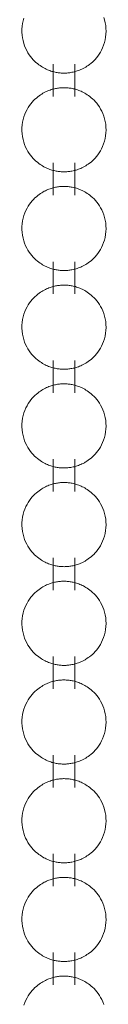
# Model space of a CAD drawing. Header units: millimetres. Extents: x 5694 to 11022, y -2894 to 7544.
# Tile 8 of 33: x 8187.53 to 8190.28, y -2698.35 to -2666.19. Entities that reach past the tile are written whole.
import ezdxf

# ---------------------------------------------------------------- set-up
doc = ezdxf.new("R2010")
doc.units = ezdxf.units.MM
doc.layers.add('E-LITE-EQPM', color=7, linetype='Continuous', lineweight=20)

# ---------------------------------------------------------------- blocks, each defined once
blk = doc.blocks.new('33711 - 33711 YAKARTA Old gold ceiling fan-527636-00 Isometrico PDF')
at = {"layer": 'E-LITE-EQPM', "color": 251, "lineweight": 9, "true_color": 0x636466}
for p, q in [((2357.586, -2667.648), (2357.586, -2668.703)), ((2358.291, -2668.703), (2358.291, -2667.648)), ((2357.586, -2670.872), (2357.586, -2671.927)), ((2358.291, -2671.927), (2358.291, -2670.872)), ((2357.586, -2674.096), (2357.586, -2675.15)), ((2358.291, -2675.15), (2358.291, -2674.096)), ((2357.586, -2677.319), (2357.586, -2678.374)), ((2358.291, -2678.374), (2358.291, -2677.319)), ((2357.586, -2680.543), (2357.586, -2681.598)), ((2358.291, -2681.598), (2358.291, -2680.543)), ((2357.586, -2683.767), (2357.586, -2684.822)), ((2358.291, -2684.822), (2358.291, -2683.767)), ((2357.586, -2686.991), (2357.586, -2688.046)), ((2358.291, -2688.046), (2358.291, -2686.991)), ((2357.586, -2690.215), (2357.586, -2691.27)), ((2358.291, -2691.27), (2358.291, -2690.215)), ((2357.586, -2693.439), (2357.586, -2694.493)), ((2358.291, -2694.493), (2358.291, -2693.439)), ((2357.586, -2696.662), (2357.586, -2697.717)), ((2358.291, -2697.717), (2358.291, -2696.662))]:
    blk.add_line(p, q, dxfattribs=at)
for points in [[(2356.632, -2666.139, 0), (2356.607, -2666.226, 0), (2356.587, -2666.316, 0), (2356.573, -2666.408, 0), (2356.566, -2666.503, 0), (2356.565, -2666.598, 0), (2356.571, -2666.693, 0), (2356.583, -2666.786, 0), (2356.601, -2666.877, 0), (2356.625, -2666.965, 0), (2356.653, -2667.049, 0), (2356.686, -2667.128, 0), (2356.722, -2667.203, 0), (2356.762, -2667.272, 0), (2356.803, -2667.337, 0), (2356.846, -2667.396, 0), (2356.89, -2667.451, 0), (2356.935, -2667.501, 0), (2356.979, -2667.547, 0), (2357.024, -2667.589, 0), (2357.069, -2667.627, 0), (2357.113, -2667.662, 0), (2357.156, -2667.693, 0), (2357.199, -2667.721, 0), (2357.241, -2667.747, 0), (2357.282, -2667.77, 0), (2357.322, -2667.791, 0), (2357.361, -2667.81, 0), (2357.4, -2667.827, 0), (2357.438, -2667.843, 0), (2357.475, -2667.857, 0), (2357.511, -2667.869, 0), (2357.547, -2667.88, 0), (2357.582, -2667.89, 0), (2357.616, -2667.899, 0), (2357.65, -2667.907, 0), (2357.684, -2667.914, 0), (2357.717, -2667.92, 0), (2357.75, -2667.924, 0), (2357.782, -2667.929, 0), (2357.814, -2667.932, 0), (2357.846, -2667.934, 0), (2357.878, -2667.936, 0), (2357.91, -2667.937, 0), (2357.942, -2667.938, 0), (2357.974, -2667.937, 0), (2358.005, -2667.936, 0), (2358.037, -2667.934, 0), (2358.069, -2667.931, 0), (2358.102, -2667.928, 0), (2358.134, -2667.924, 0), (2358.167, -2667.918, 0), (2358.2, -2667.912, 0), (2358.234, -2667.906, 0), (2358.268, -2667.898, 0), (2358.303, -2667.889, 0), (2358.338, -2667.878, 0), (2358.374, -2667.867, 0), (2358.41, -2667.854, 0), (2358.447, -2667.84, 0), (2358.485, -2667.824, 0), (2358.524, -2667.807, 0), (2358.563, -2667.787, 0), (2358.604, -2667.766, 0), (2358.626, -2667.753, 0)], [(2359.238, -2666.116, 0), (2359.265, -2666.202, 0), (2359.286, -2666.291, 0), (2359.301, -2666.383, 0), (2359.31, -2666.477, 0), (2359.313, -2666.572, 0), (2359.309, -2666.667, 0), (2359.299, -2666.761, 0), (2359.282, -2666.853, 0), (2359.26, -2666.942, 0), (2359.233, -2667.026, 0), (2359.201, -2667.107, 0), (2359.165, -2667.183, 0), (2359.127, -2667.254, 0), (2359.086, -2667.32, 0), (2359.043, -2667.381, 0), (2359, -2667.437, 0), (2358.955, -2667.488, 0), (2358.91, -2667.535, 0), (2358.865, -2667.578, 0), (2358.821, -2667.617, 0), (2358.777, -2667.653, 0), (2358.733, -2667.685, 0), (2358.69, -2667.714, 0), (2358.648, -2667.74, 0), (2358.626, -2667.753, 0)], [(2357.252, -2668.597, 0), (2357.21, -2668.622, 0), (2357.168, -2668.65, 0), (2357.124, -2668.68, 0), (2357.081, -2668.714, 0), (2357.036, -2668.751, 0), (2356.992, -2668.792, 0), (2356.947, -2668.836, 0), (2356.902, -2668.885, 0), (2356.858, -2668.939, 0), (2356.814, -2668.997, 0), (2356.773, -2669.06, 0), (2356.733, -2669.129, 0), (2356.696, -2669.202, 0), (2356.662, -2669.28, 0), (2356.632, -2669.363, 0), (2356.607, -2669.449, 0), (2356.587, -2669.54, 0), (2356.573, -2669.632, 0), (2356.566, -2669.727, 0), (2356.565, -2669.822, 0), (2356.571, -2669.917, 0), (2356.583, -2670.01, 0), (2356.601, -2670.101, 0), (2356.625, -2670.189, 0), (2356.653, -2670.273, 0), (2356.686, -2670.352, 0), (2356.722, -2670.427, 0), (2356.762, -2670.496, 0), (2356.803, -2670.561, 0), (2356.846, -2670.62, 0), (2356.89, -2670.675, 0), (2356.935, -2670.725, 0), (2356.979, -2670.771, 0), (2357.024, -2670.813, 0), (2357.069, -2670.851, 0), (2357.113, -2670.885, 0), (2357.156, -2670.917, 0), (2357.199, -2670.945, 0), (2357.241, -2670.971, 0), (2357.282, -2670.994, 0), (2357.322, -2671.015, 0), (2357.361, -2671.034, 0), (2357.4, -2671.051, 0), (2357.438, -2671.067, 0), (2357.475, -2671.081, 0), (2357.511, -2671.093, 0), (2357.547, -2671.104, 0), (2357.582, -2671.114, 0), (2357.616, -2671.123, 0), (2357.65, -2671.131, 0), (2357.684, -2671.138, 0), (2357.717, -2671.143, 0), (2357.75, -2671.148, 0), (2357.782, -2671.152, 0), (2357.814, -2671.156, 0), (2357.846, -2671.158, 0), (2357.878, -2671.16, 0), (2357.91, -2671.161, 0), (2357.942, -2671.161, 0), (2357.974, -2671.161, 0), (2358.005, -2671.16, 0), (2358.037, -2671.158, 0), (2358.069, -2671.155, 0), (2358.102, -2671.152, 0), (2358.134, -2671.147, 0), (2358.167, -2671.142, 0), (2358.2, -2671.136, 0), (2358.234, -2671.129, 0), (2358.268, -2671.121, 0), (2358.303, -2671.112, 0), (2358.338, -2671.102, 0), (2358.374, -2671.091, 0), (2358.41, -2671.078, 0), (2358.447, -2671.064, 0), (2358.485, -2671.048, 0), (2358.524, -2671.031, 0), (2358.563, -2671.011, 0), (2358.604, -2670.99, 0), (2358.626, -2670.977, 0)], [(2357.252, -2668.597, 0), (2357.293, -2668.574, 0), (2357.333, -2668.554, 0), (2357.372, -2668.536, 0), (2357.41, -2668.519, 0), (2357.448, -2668.504, 0), (2357.484, -2668.49, 0), (2357.521, -2668.478, 0), (2357.556, -2668.467, 0), (2357.591, -2668.458, 0), (2357.625, -2668.449, 0), (2357.659, -2668.442, 0), (2357.693, -2668.435, 0), (2357.726, -2668.43, 0), (2357.758, -2668.425, 0), (2357.791, -2668.421, 0), (2357.823, -2668.418, 0), (2357.855, -2668.416, 0), (2357.887, -2668.414, 0), (2357.919, -2668.413, 0), (2357.95, -2668.413, 0), (2357.982, -2668.414, 0), (2358.014, -2668.415, 0), (2358.046, -2668.417, 0), (2358.078, -2668.42, 0), (2358.11, -2668.424, 0), (2358.143, -2668.428, 0), (2358.176, -2668.434, 0), (2358.209, -2668.44, 0), (2358.243, -2668.447, 0), (2358.277, -2668.455, 0), (2358.312, -2668.465, 0), (2358.347, -2668.475, 0), (2358.383, -2668.487, 0), (2358.42, -2668.5, 0), (2358.457, -2668.515, 0), (2358.496, -2668.531, 0), (2358.534, -2668.549, 0), (2358.574, -2668.569, 0), (2358.615, -2668.591, 0), (2358.656, -2668.615, 0), (2358.698, -2668.642, 0), (2358.741, -2668.672, 0), (2358.785, -2668.705, 0), (2358.829, -2668.741, 0), (2358.874, -2668.78, 0), (2358.919, -2668.824, 0), (2358.964, -2668.872, 0), (2359.008, -2668.924, 0), (2359.052, -2668.981, 0), (2359.094, -2669.043, 0), (2359.134, -2669.11, 0), (2359.172, -2669.182, 0), (2359.207, -2669.258, 0), (2359.238, -2669.34, 0), (2359.265, -2669.426, 0), (2359.286, -2669.515, 0), (2359.301, -2669.607, 0), (2359.31, -2669.701, 0), (2359.313, -2669.796, 0), (2359.309, -2669.891, 0), (2359.299, -2669.985, 0), (2359.282, -2670.077, 0), (2359.26, -2670.165, 0), (2359.233, -2670.25, 0), (2359.201, -2670.331, 0), (2359.165, -2670.407, 0), (2359.127, -2670.478, 0), (2359.086, -2670.544, 0), (2359.043, -2670.605, 0), (2359, -2670.661, 0), (2358.955, -2670.712, 0), (2358.91, -2670.759, 0), (2358.865, -2670.802, 0), (2358.821, -2670.841, 0), (2358.777, -2670.876, 0), (2358.733, -2670.909, 0), (2358.69, -2670.938, 0), (2358.648, -2670.964, 0), (2358.626, -2670.977, 0)], [(2357.252, -2671.821, 0), (2357.21, -2671.846, 0), (2357.168, -2671.874, 0), (2357.124, -2671.904, 0), (2357.081, -2671.938, 0), (2357.036, -2671.975, 0), (2356.992, -2672.015, 0), (2356.947, -2672.06, 0), (2356.902, -2672.109, 0), (2356.858, -2672.163, 0), (2356.814, -2672.221, 0), (2356.773, -2672.284, 0), (2356.733, -2672.352, 0), (2356.696, -2672.426, 0), (2356.662, -2672.504, 0), (2356.632, -2672.586, 0), (2356.607, -2672.673, 0), (2356.587, -2672.763, 0), (2356.573, -2672.856, 0), (2356.566, -2672.951, 0), (2356.565, -2673.046, 0), (2356.571, -2673.141, 0), (2356.583, -2673.234, 0), (2356.601, -2673.325, 0), (2356.625, -2673.413, 0), (2356.653, -2673.496, 0), (2356.686, -2673.576, 0), (2356.722, -2673.65, 0), (2356.762, -2673.72, 0), (2356.803, -2673.785, 0), (2356.846, -2673.844, 0), (2356.89, -2673.899, 0), (2356.935, -2673.949, 0), (2356.979, -2673.995, 0), (2357.024, -2674.037, 0), (2357.069, -2674.075, 0), (2357.113, -2674.109, 0), (2357.156, -2674.141, 0), (2357.199, -2674.169, 0), (2357.241, -2674.195, 0), (2357.282, -2674.218, 0), (2357.322, -2674.239, 0), (2357.361, -2674.258, 0), (2357.4, -2674.275, 0), (2357.438, -2674.291, 0), (2357.475, -2674.304, 0), (2357.511, -2674.317, 0), (2357.547, -2674.328, 0), (2357.582, -2674.338, 0), (2357.616, -2674.347, 0), (2357.65, -2674.355, 0), (2357.684, -2674.361, 0), (2357.717, -2674.367, 0), (2357.75, -2674.372, 0), (2357.782, -2674.376, 0), (2357.814, -2674.38, 0), (2357.846, -2674.382, 0), (2357.878, -2674.384, 0), (2357.91, -2674.385, 0), (2357.942, -2674.385, 0), (2357.974, -2674.385, 0), (2358.005, -2674.384, 0), (2358.037, -2674.382, 0), (2358.069, -2674.379, 0), (2358.102, -2674.376, 0), (2358.134, -2674.371, 0), (2358.167, -2674.366, 0), (2358.2, -2674.36, 0), (2358.234, -2674.353, 0), (2358.268, -2674.345, 0), (2358.303, -2674.336, 0), (2358.338, -2674.326, 0), (2358.374, -2674.315, 0), (2358.41, -2674.302, 0), (2358.447, -2674.288, 0), (2358.485, -2674.272, 0), (2358.524, -2674.254, 0), (2358.563, -2674.235, 0), (2358.604, -2674.214, 0), (2358.626, -2674.201, 0)], [(2357.252, -2671.821, 0), (2357.293, -2671.798, 0), (2357.333, -2671.778, 0), (2357.372, -2671.759, 0), (2357.41, -2671.743, 0), (2357.448, -2671.728, 0), (2357.484, -2671.714, 0), (2357.521, -2671.702, 0), (2357.556, -2671.691, 0), (2357.591, -2671.682, 0), (2357.625, -2671.673, 0), (2357.659, -2671.666, 0), (2357.693, -2671.659, 0), (2357.726, -2671.653, 0), (2357.758, -2671.649, 0), (2357.791, -2671.645, 0), (2357.823, -2671.642, 0), (2357.855, -2671.639, 0), (2357.887, -2671.638, 0), (2357.919, -2671.637, 0), (2357.95, -2671.637, 0), (2357.982, -2671.638, 0), (2358.014, -2671.639, 0), (2358.046, -2671.641, 0), (2358.078, -2671.644, 0), (2358.11, -2671.648, 0), (2358.143, -2671.652, 0), (2358.176, -2671.657, 0), (2358.209, -2671.664, 0), (2358.243, -2671.671, 0), (2358.277, -2671.679, 0), (2358.312, -2671.688, 0), (2358.347, -2671.699, 0), (2358.383, -2671.711, 0), (2358.42, -2671.724, 0), (2358.457, -2671.738, 0), (2358.496, -2671.755, 0), (2358.534, -2671.773, 0), (2358.574, -2671.793, 0), (2358.615, -2671.815, 0), (2358.656, -2671.839, 0), (2358.698, -2671.866, 0), (2358.741, -2671.896, 0), (2358.785, -2671.928, 0), (2358.829, -2671.964, 0), (2358.874, -2672.004, 0), (2358.919, -2672.048, 0), (2358.964, -2672.096, 0), (2359.008, -2672.148, 0), (2359.052, -2672.205, 0), (2359.094, -2672.267, 0), (2359.134, -2672.334, 0), (2359.172, -2672.405, 0), (2359.207, -2672.482, 0), (2359.238, -2672.564, 0), (2359.265, -2672.649, 0), (2359.286, -2672.739, 0), (2359.301, -2672.831, 0), (2359.31, -2672.925, 0), (2359.313, -2673.02, 0), (2359.309, -2673.115, 0), (2359.299, -2673.209, 0), (2359.282, -2673.301, 0), (2359.26, -2673.389, 0), (2359.233, -2673.474, 0), (2359.201, -2673.555, 0), (2359.165, -2673.631, 0), (2359.127, -2673.702, 0), (2359.086, -2673.768, 0), (2359.043, -2673.829, 0), (2359, -2673.885, 0), (2358.955, -2673.936, 0), (2358.91, -2673.983, 0), (2358.865, -2674.026, 0), (2358.821, -2674.065, 0), (2358.777, -2674.1, 0), (2358.733, -2674.132, 0), (2358.69, -2674.162, 0), (2358.648, -2674.188, 0), (2358.626, -2674.201, 0)], [(2357.252, -2675.045, 0), (2357.21, -2675.07, 0), (2357.168, -2675.097, 0), (2357.124, -2675.128, 0), (2357.081, -2675.162, 0), (2357.036, -2675.199, 0), (2356.992, -2675.239, 0), (2356.947, -2675.284, 0), (2356.902, -2675.333, 0), (2356.858, -2675.387, 0), (2356.814, -2675.445, 0), (2356.773, -2675.508, 0), (2356.733, -2675.576, 0), (2356.696, -2675.65, 0), (2356.662, -2675.728, 0), (2356.632, -2675.81, 0), (2356.607, -2675.897, 0), (2356.587, -2675.987, 0), (2356.573, -2676.08, 0), (2356.566, -2676.174, 0), (2356.565, -2676.27, 0), (2356.571, -2676.364, 0), (2356.583, -2676.458, 0), (2356.601, -2676.549, 0), (2356.625, -2676.636, 0), (2356.653, -2676.72, 0), (2356.686, -2676.8, 0), (2356.722, -2676.874, 0), (2356.762, -2676.944, 0), (2356.803, -2677.008, 0), (2356.846, -2677.068, 0), (2356.89, -2677.123, 0), (2356.935, -2677.173, 0), (2356.979, -2677.219, 0), (2357.024, -2677.261, 0), (2357.069, -2677.299, 0), (2357.113, -2677.333, 0), (2357.156, -2677.364, 0), (2357.199, -2677.393, 0), (2357.241, -2677.418, 0), (2357.282, -2677.442, 0), (2357.322, -2677.463, 0), (2357.361, -2677.482, 0), (2357.4, -2677.499, 0), (2357.438, -2677.514, 0), (2357.475, -2677.528, 0), (2357.511, -2677.541, 0), (2357.547, -2677.552, 0), (2357.582, -2677.562, 0), (2357.616, -2677.571, 0), (2357.65, -2677.578, 0), (2357.684, -2677.585, 0), (2357.717, -2677.591, 0), (2357.75, -2677.596, 0), (2357.782, -2677.6, 0), (2357.814, -2677.603, 0), (2357.846, -2677.606, 0), (2357.878, -2677.608, 0), (2357.91, -2677.609, 0), (2357.942, -2677.609, 0), (2357.974, -2677.609, 0), (2358.005, -2677.607, 0), (2358.037, -2677.606, 0), (2358.069, -2677.603, 0), (2358.102, -2677.599, 0), (2358.134, -2677.595, 0), (2358.167, -2677.59, 0), (2358.2, -2677.584, 0), (2358.234, -2677.577, 0), (2358.268, -2677.569, 0), (2358.303, -2677.56, 0), (2358.338, -2677.55, 0), (2358.374, -2677.538, 0), (2358.41, -2677.526, 0), (2358.447, -2677.512, 0), (2358.485, -2677.496, 0), (2358.524, -2677.478, 0), (2358.563, -2677.459, 0), (2358.604, -2677.437, 0), (2358.626, -2677.425, 0)], [(2357.252, -2675.045, 0), (2357.293, -2675.022, 0), (2357.333, -2675.002, 0), (2357.372, -2674.983, 0), (2357.41, -2674.967, 0), (2357.448, -2674.951, 0), (2357.484, -2674.938, 0), (2357.521, -2674.926, 0), (2357.556, -2674.915, 0), (2357.591, -2674.905, 0), (2357.625, -2674.897, 0), (2357.659, -2674.889, 0), (2357.693, -2674.883, 0), (2357.726, -2674.877, 0), (2357.758, -2674.873, 0), (2357.791, -2674.869, 0), (2357.823, -2674.866, 0), (2357.855, -2674.863, 0), (2357.887, -2674.862, 0), (2357.919, -2674.861, 0), (2357.95, -2674.861, 0), (2357.982, -2674.861, 0), (2358.014, -2674.863, 0), (2358.046, -2674.865, 0), (2358.078, -2674.868, 0), (2358.11, -2674.871, 0), (2358.143, -2674.876, 0), (2358.176, -2674.881, 0), (2358.209, -2674.888, 0), (2358.243, -2674.895, 0), (2358.277, -2674.903, 0), (2358.312, -2674.912, 0), (2358.347, -2674.923, 0), (2358.383, -2674.935, 0), (2358.42, -2674.948, 0), (2358.457, -2674.962, 0), (2358.496, -2674.979, 0), (2358.534, -2674.996, 0), (2358.574, -2675.016, 0), (2358.615, -2675.038, 0), (2358.656, -2675.063, 0), (2358.698, -2675.09, 0), (2358.741, -2675.119, 0), (2358.785, -2675.152, 0), (2358.829, -2675.188, 0), (2358.874, -2675.228, 0), (2358.919, -2675.272, 0), (2358.964, -2675.319, 0), (2359.008, -2675.372, 0), (2359.052, -2675.429, 0), (2359.094, -2675.49, 0), (2359.134, -2675.557, 0), (2359.172, -2675.629, 0), (2359.207, -2675.706, 0), (2359.238, -2675.788, 0), (2359.265, -2675.873, 0), (2359.286, -2675.963, 0), (2359.301, -2676.055, 0), (2359.31, -2676.149, 0), (2359.313, -2676.244, 0), (2359.309, -2676.339, 0), (2359.299, -2676.433, 0), (2359.282, -2676.524, 0), (2359.26, -2676.613, 0), (2359.233, -2676.698, 0), (2359.201, -2676.779, 0), (2359.165, -2676.855, 0), (2359.127, -2676.926, 0), (2359.086, -2676.991, 0), (2359.043, -2677.052, 0), (2359, -2677.108, 0), (2358.955, -2677.16, 0), (2358.91, -2677.207, 0), (2358.865, -2677.25, 0), (2358.821, -2677.289, 0), (2358.777, -2677.324, 0), (2358.733, -2677.356, 0), (2358.69, -2677.385, 0), (2358.648, -2677.412, 0), (2358.626, -2677.425, 0)], [(2357.252, -2678.269, 0), (2357.21, -2678.294, 0), (2357.168, -2678.321, 0), (2357.124, -2678.352, 0), (2357.081, -2678.385, 0), (2357.036, -2678.422, 0), (2356.992, -2678.463, 0), (2356.947, -2678.508, 0), (2356.902, -2678.557, 0), (2356.858, -2678.61, 0), (2356.814, -2678.669, 0), (2356.773, -2678.732, 0), (2356.733, -2678.8, 0), (2356.696, -2678.873, 0), (2356.662, -2678.952, 0), (2356.632, -2679.034, 0), (2356.607, -2679.121, 0), (2356.587, -2679.211, 0), (2356.573, -2679.304, 0), (2356.566, -2679.398, 0), (2356.565, -2679.493, 0), (2356.571, -2679.588, 0), (2356.583, -2679.682, 0), (2356.601, -2679.773, 0), (2356.625, -2679.86, 0), (2356.653, -2679.944, 0), (2356.686, -2680.023, 0), (2356.722, -2680.098, 0), (2356.762, -2680.168, 0), (2356.803, -2680.232, 0), (2356.846, -2680.292, 0), (2356.89, -2680.347, 0), (2356.935, -2680.397, 0), (2356.979, -2680.443, 0), (2357.024, -2680.484, 0), (2357.069, -2680.522, 0), (2357.113, -2680.557, 0), (2357.156, -2680.588, 0), (2357.199, -2680.617, 0), (2357.241, -2680.642, 0), (2357.282, -2680.666, 0), (2357.322, -2680.687, 0), (2357.361, -2680.706, 0), (2357.4, -2680.723, 0), (2357.438, -2680.738, 0), (2357.475, -2680.752, 0), (2357.511, -2680.765, 0), (2357.547, -2680.776, 0), (2357.582, -2680.786, 0), (2357.616, -2680.795, 0), (2357.65, -2680.802, 0), (2357.684, -2680.809, 0), (2357.717, -2680.815, 0), (2357.75, -2680.82, 0), (2357.782, -2680.824, 0), (2357.814, -2680.827, 0), (2357.846, -2680.83, 0), (2357.878, -2680.832, 0), (2357.91, -2680.833, 0), (2357.942, -2680.833, 0), (2357.974, -2680.832, 0), (2358.005, -2680.831, 0), (2358.037, -2680.829, 0), (2358.069, -2680.827, 0), (2358.102, -2680.823, 0), (2358.134, -2680.819, 0), (2358.167, -2680.814, 0), (2358.2, -2680.808, 0), (2358.234, -2680.801, 0), (2358.268, -2680.793, 0), (2358.303, -2680.784, 0), (2358.338, -2680.774, 0), (2358.374, -2680.762, 0), (2358.41, -2680.75, 0), (2358.447, -2680.735, 0), (2358.485, -2680.72, 0), (2358.524, -2680.702, 0), (2358.563, -2680.683, 0), (2358.604, -2680.661, 0), (2358.626, -2680.649, 0)], [(2357.252, -2678.269, 0), (2357.293, -2678.246, 0), (2357.333, -2678.226, 0), (2357.372, -2678.207, 0), (2357.41, -2678.19, 0), (2357.448, -2678.175, 0), (2357.484, -2678.162, 0), (2357.521, -2678.15, 0), (2357.556, -2678.139, 0), (2357.591, -2678.129, 0), (2357.625, -2678.121, 0), (2357.659, -2678.113, 0), (2357.693, -2678.107, 0), (2357.726, -2678.101, 0), (2357.758, -2678.096, 0), (2357.791, -2678.093, 0), (2357.823, -2678.089, 0), (2357.855, -2678.087, 0), (2357.887, -2678.086, 0), (2357.919, -2678.085, 0), (2357.95, -2678.085, 0), (2357.982, -2678.085, 0), (2358.014, -2678.087, 0), (2358.046, -2678.089, 0), (2358.078, -2678.092, 0), (2358.11, -2678.095, 0), (2358.143, -2678.1, 0), (2358.176, -2678.105, 0), (2358.209, -2678.111, 0), (2358.243, -2678.119, 0), (2358.277, -2678.127, 0), (2358.312, -2678.136, 0), (2358.347, -2678.147, 0), (2358.383, -2678.158, 0), (2358.42, -2678.172, 0), (2358.457, -2678.186, 0), (2358.496, -2678.202, 0), (2358.534, -2678.22, 0), (2358.574, -2678.24, 0), (2358.615, -2678.262, 0), (2358.656, -2678.287, 0), (2358.698, -2678.314, 0), (2358.741, -2678.343, 0), (2358.785, -2678.376, 0), (2358.829, -2678.412, 0), (2358.874, -2678.452, 0), (2358.919, -2678.495, 0), (2358.964, -2678.543, 0), (2359.008, -2678.595, 0), (2359.052, -2678.652, 0), (2359.094, -2678.714, 0), (2359.134, -2678.781, 0), (2359.172, -2678.853, 0), (2359.207, -2678.93, 0), (2359.238, -2679.011, 0), (2359.265, -2679.097, 0), (2359.286, -2679.186, 0), (2359.301, -2679.279, 0), (2359.31, -2679.373, 0), (2359.313, -2679.468, 0), (2359.309, -2679.563, 0), (2359.299, -2679.657, 0), (2359.282, -2679.748, 0), (2359.26, -2679.837, 0), (2359.233, -2679.922, 0), (2359.201, -2680.002, 0), (2359.165, -2680.078, 0), (2359.127, -2680.149, 0), (2359.086, -2680.215, 0), (2359.043, -2680.276, 0), (2359, -2680.332, 0), (2358.955, -2680.384, 0), (2358.91, -2680.431, 0), (2358.865, -2680.473, 0), (2358.821, -2680.512, 0), (2358.777, -2680.548, 0), (2358.733, -2680.58, 0), (2358.69, -2680.609, 0), (2358.648, -2680.636, 0), (2358.626, -2680.649, 0)], [(2357.252, -2681.492, 0), (2357.21, -2681.518, 0), (2357.168, -2681.545, 0), (2357.124, -2681.576, 0), (2357.081, -2681.609, 0), (2357.036, -2681.646, 0), (2356.992, -2681.687, 0), (2356.947, -2681.732, 0), (2356.902, -2681.781, 0), (2356.858, -2681.834, 0), (2356.814, -2681.893, 0), (2356.773, -2681.956, 0), (2356.733, -2682.024, 0), (2356.696, -2682.097, 0), (2356.662, -2682.175, 0), (2356.632, -2682.258, 0), (2356.607, -2682.345, 0), (2356.587, -2682.435, 0), (2356.573, -2682.528, 0), (2356.566, -2682.622, 0), (2356.565, -2682.717, 0), (2356.571, -2682.812, 0), (2356.583, -2682.905, 0), (2356.601, -2682.996, 0), (2356.625, -2683.084, 0), (2356.653, -2683.168, 0), (2356.686, -2683.247, 0), (2356.722, -2683.322, 0), (2356.762, -2683.391, 0), (2356.803, -2683.456, 0), (2356.846, -2683.516, 0), (2356.89, -2683.57, 0), (2356.935, -2683.621, 0), (2356.979, -2683.666, 0), (2357.024, -2683.708, 0), (2357.069, -2683.746, 0), (2357.113, -2683.781, 0), (2357.156, -2683.812, 0), (2357.199, -2683.84, 0), (2357.241, -2683.866, 0), (2357.282, -2683.889, 0), (2357.322, -2683.91, 0), (2357.361, -2683.929, 0), (2357.4, -2683.947, 0), (2357.438, -2683.962, 0), (2357.475, -2683.976, 0), (2357.511, -2683.988, 0), (2357.547, -2684, 0), (2357.582, -2684.01, 0), (2357.616, -2684.018, 0), (2357.65, -2684.026, 0), (2357.684, -2684.033, 0), (2357.717, -2684.039, 0), (2357.75, -2684.044, 0), (2357.782, -2684.048, 0), (2357.814, -2684.051, 0), (2357.846, -2684.054, 0), (2357.878, -2684.055, 0), (2357.91, -2684.056, 0), (2357.942, -2684.057, 0), (2357.974, -2684.056, 0), (2358.005, -2684.055, 0), (2358.037, -2684.053, 0), (2358.069, -2684.051, 0), (2358.102, -2684.047, 0), (2358.134, -2684.043, 0), (2358.167, -2684.038, 0), (2358.2, -2684.032, 0), (2358.234, -2684.025, 0), (2358.268, -2684.017, 0), (2358.303, -2684.008, 0), (2358.338, -2683.998, 0), (2358.374, -2683.986, 0), (2358.41, -2683.973, 0), (2358.447, -2683.959, 0), (2358.485, -2683.943, 0), (2358.524, -2683.926, 0), (2358.563, -2683.907, 0), (2358.604, -2683.885, 0), (2358.626, -2683.873, 0)], [(2357.252, -2681.492, 0), (2357.293, -2681.47, 0), (2357.333, -2681.449, 0), (2357.372, -2681.431, 0), (2357.41, -2681.414, 0), (2357.448, -2681.399, 0), (2357.484, -2681.386, 0), (2357.521, -2681.374, 0), (2357.556, -2681.363, 0), (2357.591, -2681.353, 0), (2357.625, -2681.345, 0), (2357.659, -2681.337, 0), (2357.693, -2681.331, 0), (2357.726, -2681.325, 0), (2357.758, -2681.32, 0), (2357.791, -2681.316, 0), (2357.823, -2681.313, 0), (2357.855, -2681.311, 0), (2357.887, -2681.309, 0), (2357.919, -2681.309, 0), (2357.95, -2681.308, 0), (2357.982, -2681.309, 0), (2358.014, -2681.31, 0), (2358.046, -2681.313, 0), (2358.078, -2681.315, 0), (2358.11, -2681.319, 0), (2358.143, -2681.324, 0), (2358.176, -2681.329, 0), (2358.209, -2681.335, 0), (2358.243, -2681.342, 0), (2358.277, -2681.351, 0), (2358.312, -2681.36, 0), (2358.347, -2681.371, 0), (2358.383, -2681.382, 0), (2358.42, -2681.395, 0), (2358.457, -2681.41, 0), (2358.496, -2681.426, 0), (2358.534, -2681.444, 0), (2358.574, -2681.464, 0), (2358.615, -2681.486, 0), (2358.656, -2681.511, 0), (2358.698, -2681.537, 0), (2358.741, -2681.567, 0), (2358.785, -2681.6, 0), (2358.829, -2681.636, 0), (2358.874, -2681.676, 0), (2358.919, -2681.719, 0), (2358.964, -2681.767, 0), (2359.008, -2681.819, 0), (2359.052, -2681.876, 0), (2359.094, -2681.938, 0), (2359.134, -2682.005, 0), (2359.172, -2682.077, 0), (2359.207, -2682.154, 0), (2359.238, -2682.235, 0), (2359.265, -2682.321, 0), (2359.286, -2682.41, 0), (2359.301, -2682.502, 0), (2359.31, -2682.597, 0), (2359.313, -2682.692, 0), (2359.309, -2682.787, 0), (2359.299, -2682.88, 0), (2359.282, -2682.972, 0), (2359.26, -2683.061, 0), (2359.233, -2683.146, 0), (2359.201, -2683.226, 0), (2359.165, -2683.302, 0), (2359.127, -2683.373, 0), (2359.086, -2683.439, 0), (2359.043, -2683.5, 0), (2359, -2683.556, 0), (2358.955, -2683.608, 0), (2358.91, -2683.655, 0), (2358.865, -2683.697, 0), (2358.821, -2683.736, 0), (2358.777, -2683.772, 0), (2358.733, -2683.804, 0), (2358.69, -2683.833, 0), (2358.648, -2683.859, 0), (2358.626, -2683.873, 0)], [(2357.252, -2684.716, 0), (2357.21, -2684.741, 0), (2357.168, -2684.769, 0), (2357.124, -2684.799, 0), (2357.081, -2684.833, 0), (2357.036, -2684.87, 0), (2356.992, -2684.911, 0), (2356.947, -2684.956, 0), (2356.902, -2685.005, 0), (2356.858, -2685.058, 0), (2356.814, -2685.116, 0), (2356.773, -2685.18, 0), (2356.733, -2685.248, 0), (2356.696, -2685.321, 0), (2356.662, -2685.399, 0), (2356.632, -2685.482, 0), (2356.607, -2685.569, 0), (2356.587, -2685.659, 0), (2356.573, -2685.752, 0), (2356.566, -2685.846, 0), (2356.565, -2685.941, 0), (2356.571, -2686.036, 0), (2356.583, -2686.129, 0), (2356.601, -2686.22, 0), (2356.625, -2686.308, 0), (2356.653, -2686.392, 0), (2356.686, -2686.471, 0), (2356.722, -2686.546, 0), (2356.762, -2686.615, 0), (2356.803, -2686.68, 0), (2356.846, -2686.74, 0), (2356.89, -2686.794, 0), (2356.935, -2686.844, 0), (2356.979, -2686.89, 0), (2357.024, -2686.932, 0), (2357.069, -2686.97, 0), (2357.113, -2687.005, 0), (2357.156, -2687.036, 0), (2357.199, -2687.064, 0), (2357.241, -2687.09, 0), (2357.282, -2687.113, 0), (2357.322, -2687.134, 0), (2357.361, -2687.153, 0), (2357.4, -2687.17, 0), (2357.438, -2687.186, 0), (2357.475, -2687.2, 0), (2357.511, -2687.212, 0), (2357.547, -2687.223, 0), (2357.582, -2687.233, 0), (2357.616, -2687.242, 0), (2357.65, -2687.25, 0), (2357.684, -2687.257, 0), (2357.717, -2687.263, 0), (2357.75, -2687.268, 0), (2357.782, -2687.272, 0), (2357.814, -2687.275, 0), (2357.846, -2687.278, 0), (2357.878, -2687.279, 0), (2357.91, -2687.28, 0), (2357.942, -2687.281, 0), (2357.974, -2687.28, 0), (2358.005, -2687.279, 0), (2358.037, -2687.277, 0), (2358.069, -2687.274, 0), (2358.102, -2687.271, 0), (2358.134, -2687.267, 0), (2358.167, -2687.262, 0), (2358.2, -2687.256, 0), (2358.234, -2687.249, 0), (2358.268, -2687.241, 0), (2358.303, -2687.232, 0), (2358.338, -2687.221, 0), (2358.374, -2687.21, 0), (2358.41, -2687.197, 0), (2358.447, -2687.183, 0), (2358.485, -2687.167, 0), (2358.524, -2687.15, 0), (2358.563, -2687.13, 0), (2358.604, -2687.109, 0), (2358.626, -2687.097, 0)], [(2357.252, -2684.716, 0), (2357.293, -2684.694, 0), (2357.333, -2684.673, 0), (2357.372, -2684.655, 0), (2357.41, -2684.638, 0), (2357.448, -2684.623, 0), (2357.484, -2684.61, 0), (2357.521, -2684.597, 0), (2357.556, -2684.587, 0), (2357.591, -2684.577, 0), (2357.625, -2684.568, 0), (2357.659, -2684.561, 0), (2357.693, -2684.554, 0), (2357.726, -2684.549, 0), (2357.758, -2684.544, 0), (2357.791, -2684.54, 0), (2357.823, -2684.537, 0), (2357.855, -2684.535, 0), (2357.887, -2684.533, 0), (2357.919, -2684.532, 0), (2357.95, -2684.532, 0), (2357.982, -2684.533, 0), (2358.014, -2684.534, 0), (2358.046, -2684.536, 0), (2358.078, -2684.539, 0), (2358.11, -2684.543, 0), (2358.143, -2684.547, 0), (2358.176, -2684.553, 0), (2358.209, -2684.559, 0), (2358.243, -2684.566, 0), (2358.277, -2684.575, 0), (2358.312, -2684.584, 0), (2358.347, -2684.594, 0), (2358.383, -2684.606, 0), (2358.42, -2684.619, 0), (2358.457, -2684.634, 0), (2358.496, -2684.65, 0), (2358.534, -2684.668, 0), (2358.574, -2684.688, 0), (2358.615, -2684.71, 0), (2358.656, -2684.734, 0), (2358.698, -2684.761, 0), (2358.741, -2684.791, 0), (2358.785, -2684.824, 0), (2358.829, -2684.86, 0), (2358.874, -2684.899, 0), (2358.919, -2684.943, 0), (2358.964, -2684.991, 0), (2359.008, -2685.043, 0), (2359.052, -2685.1, 0), (2359.094, -2685.162, 0), (2359.134, -2685.229, 0), (2359.172, -2685.301, 0), (2359.207, -2685.378, 0), (2359.238, -2685.459, 0), (2359.265, -2685.545, 0), (2359.286, -2685.634, 0), (2359.301, -2685.726, 0), (2359.31, -2685.82, 0), (2359.313, -2685.915, 0), (2359.309, -2686.01, 0), (2359.299, -2686.104, 0), (2359.282, -2686.196, 0), (2359.26, -2686.285, 0), (2359.233, -2686.37, 0), (2359.201, -2686.45, 0), (2359.165, -2686.526, 0), (2359.127, -2686.597, 0), (2359.086, -2686.663, 0), (2359.043, -2686.724, 0), (2359, -2686.78, 0), (2358.955, -2686.831, 0), (2358.91, -2686.878, 0), (2358.865, -2686.921, 0), (2358.821, -2686.96, 0), (2358.777, -2686.996, 0), (2358.733, -2687.028, 0), (2358.69, -2687.057, 0), (2358.648, -2687.083, 0), (2358.626, -2687.097, 0)], [(2357.252, -2687.94, 0), (2357.21, -2687.965, 0), (2357.168, -2687.993, 0), (2357.124, -2688.023, 0), (2357.081, -2688.057, 0), (2357.036, -2688.094, 0), (2356.992, -2688.135, 0), (2356.947, -2688.179, 0), (2356.902, -2688.228, 0), (2356.858, -2688.282, 0), (2356.814, -2688.34, 0), (2356.773, -2688.403, 0), (2356.733, -2688.472, 0), (2356.696, -2688.545, 0), (2356.662, -2688.623, 0), (2356.632, -2688.706, 0), (2356.607, -2688.792, 0), (2356.587, -2688.883, 0), (2356.573, -2688.975, 0), (2356.566, -2689.07, 0), (2356.565, -2689.165, 0), (2356.571, -2689.26, 0), (2356.583, -2689.353, 0), (2356.601, -2689.444, 0), (2356.625, -2689.532, 0), (2356.653, -2689.616, 0), (2356.686, -2689.695, 0), (2356.722, -2689.77, 0), (2356.762, -2689.839, 0), (2356.803, -2689.904, 0), (2356.846, -2689.963, 0), (2356.89, -2690.018, 0), (2356.935, -2690.068, 0), (2356.979, -2690.114, 0), (2357.024, -2690.156, 0), (2357.069, -2690.194, 0), (2357.113, -2690.228, 0), (2357.156, -2690.26, 0), (2357.199, -2690.288, 0), (2357.241, -2690.314, 0), (2357.282, -2690.337, 0), (2357.322, -2690.358, 0), (2357.361, -2690.377, 0), (2357.4, -2690.394, 0), (2357.438, -2690.41, 0), (2357.475, -2690.424, 0), (2357.511, -2690.436, 0), (2357.547, -2690.447, 0), (2357.582, -2690.457, 0), (2357.616, -2690.466, 0), (2357.65, -2690.474, 0), (2357.684, -2690.481, 0), (2357.717, -2690.486, 0), (2357.75, -2690.491, 0), (2357.782, -2690.495, 0), (2357.814, -2690.499, 0), (2357.846, -2690.501, 0), (2357.878, -2690.503, 0), (2357.91, -2690.504, 0), (2357.942, -2690.504, 0), (2357.974, -2690.504, 0), (2358.005, -2690.503, 0), (2358.037, -2690.501, 0), (2358.069, -2690.498, 0), (2358.102, -2690.495, 0), (2358.134, -2690.49, 0), (2358.167, -2690.485, 0), (2358.2, -2690.479, 0), (2358.234, -2690.472, 0), (2358.268, -2690.464, 0), (2358.303, -2690.455, 0), (2358.338, -2690.445, 0), (2358.374, -2690.434, 0), (2358.41, -2690.421, 0), (2358.447, -2690.407, 0), (2358.485, -2690.391, 0), (2358.524, -2690.374, 0), (2358.563, -2690.354, 0), (2358.604, -2690.333, 0), (2358.626, -2690.32, 0)], [(2357.252, -2687.94, 0), (2357.293, -2687.918, 0), (2357.333, -2687.897, 0), (2357.372, -2687.879, 0), (2357.41, -2687.862, 0), (2357.448, -2687.847, 0), (2357.484, -2687.833, 0), (2357.521, -2687.821, 0), (2357.556, -2687.81, 0), (2357.591, -2687.801, 0), (2357.625, -2687.792, 0), (2357.659, -2687.785, 0), (2357.693, -2687.778, 0), (2357.726, -2687.773, 0), (2357.758, -2687.768, 0), (2357.791, -2687.764, 0), (2357.823, -2687.761, 0), (2357.855, -2687.759, 0), (2357.887, -2687.757, 0), (2357.919, -2687.756, 0), (2357.95, -2687.756, 0), (2357.982, -2687.757, 0), (2358.014, -2687.758, 0), (2358.046, -2687.76, 0), (2358.078, -2687.763, 0), (2358.11, -2687.767, 0), (2358.143, -2687.771, 0), (2358.176, -2687.777, 0), (2358.209, -2687.783, 0), (2358.243, -2687.79, 0), (2358.277, -2687.798, 0), (2358.312, -2687.808, 0), (2358.347, -2687.818, 0), (2358.383, -2687.83, 0), (2358.42, -2687.843, 0), (2358.457, -2687.858, 0), (2358.496, -2687.874, 0), (2358.534, -2687.892, 0), (2358.574, -2687.912, 0), (2358.615, -2687.934, 0), (2358.656, -2687.958, 0), (2358.698, -2687.985, 0), (2358.741, -2688.015, 0), (2358.785, -2688.048, 0), (2358.829, -2688.084, 0), (2358.874, -2688.123, 0), (2358.919, -2688.167, 0), (2358.964, -2688.215, 0), (2359.008, -2688.267, 0), (2359.052, -2688.324, 0), (2359.094, -2688.386, 0), (2359.134, -2688.453, 0), (2359.172, -2688.525, 0), (2359.207, -2688.601, 0), (2359.238, -2688.683, 0), (2359.265, -2688.769, 0), (2359.286, -2688.858, 0), (2359.301, -2688.95, 0), (2359.31, -2689.044, 0), (2359.313, -2689.139, 0), (2359.309, -2689.234, 0), (2359.299, -2689.328, 0), (2359.282, -2689.42, 0), (2359.26, -2689.508, 0), (2359.233, -2689.593, 0), (2359.201, -2689.674, 0), (2359.165, -2689.75, 0), (2359.127, -2689.821, 0), (2359.086, -2689.887, 0), (2359.043, -2689.948, 0), (2359, -2690.004, 0), (2358.955, -2690.055, 0), (2358.91, -2690.102, 0), (2358.865, -2690.145, 0), (2358.821, -2690.184, 0), (2358.777, -2690.219, 0), (2358.733, -2690.252, 0), (2358.69, -2690.281, 0), (2358.648, -2690.307, 0), (2358.626, -2690.32, 0)], [(2357.252, -2691.164, 0), (2357.21, -2691.189, 0), (2357.168, -2691.217, 0), (2357.124, -2691.247, 0), (2357.081, -2691.281, 0), (2357.036, -2691.318, 0), (2356.992, -2691.359, 0), (2356.947, -2691.403, 0), (2356.902, -2691.452, 0), (2356.858, -2691.506, 0), (2356.814, -2691.564, 0), (2356.773, -2691.627, 0), (2356.733, -2691.696, 0), (2356.696, -2691.769, 0), (2356.662, -2691.847, 0), (2356.632, -2691.93, 0), (2356.607, -2692.016, 0), (2356.587, -2692.106, 0), (2356.573, -2692.199, 0), (2356.566, -2692.294, 0), (2356.565, -2692.389, 0), (2356.571, -2692.484, 0), (2356.583, -2692.577, 0), (2356.601, -2692.668, 0), (2356.625, -2692.756, 0), (2356.653, -2692.839, 0), (2356.686, -2692.919, 0), (2356.722, -2692.993, 0), (2356.762, -2693.063, 0), (2356.803, -2693.128, 0), (2356.846, -2693.187, 0), (2356.89, -2693.242, 0), (2356.935, -2693.292, 0), (2356.979, -2693.338, 0), (2357.024, -2693.38, 0), (2357.069, -2693.418, 0), (2357.113, -2693.452, 0), (2357.156, -2693.484, 0), (2357.199, -2693.512, 0), (2357.241, -2693.538, 0), (2357.282, -2693.561, 0), (2357.322, -2693.582, 0), (2357.361, -2693.601, 0), (2357.4, -2693.618, 0), (2357.438, -2693.634, 0), (2357.475, -2693.648, 0), (2357.511, -2693.66, 0), (2357.547, -2693.671, 0), (2357.582, -2693.681, 0), (2357.616, -2693.69, 0), (2357.65, -2693.698, 0), (2357.684, -2693.704, 0), (2357.717, -2693.71, 0), (2357.75, -2693.715, 0), (2357.782, -2693.719, 0), (2357.814, -2693.723, 0), (2357.846, -2693.725, 0), (2357.878, -2693.727, 0), (2357.91, -2693.728, 0), (2357.942, -2693.728, 0), (2357.974, -2693.728, 0), (2358.005, -2693.727, 0), (2358.037, -2693.725, 0), (2358.069, -2693.722, 0), (2358.102, -2693.719, 0), (2358.134, -2693.714, 0), (2358.167, -2693.709, 0), (2358.2, -2693.703, 0), (2358.234, -2693.696, 0), (2358.268, -2693.688, 0), (2358.303, -2693.679, 0), (2358.338, -2693.669, 0), (2358.374, -2693.658, 0), (2358.41, -2693.645, 0), (2358.447, -2693.631, 0), (2358.485, -2693.615, 0), (2358.524, -2693.598, 0), (2358.563, -2693.578, 0), (2358.604, -2693.557, 0), (2358.626, -2693.544, 0)], [(2357.252, -2691.164, 0), (2357.293, -2691.141, 0), (2357.333, -2691.121, 0), (2357.372, -2691.102, 0), (2357.41, -2691.086, 0), (2357.448, -2691.071, 0), (2357.484, -2691.057, 0), (2357.521, -2691.045, 0), (2357.556, -2691.034, 0), (2357.591, -2691.025, 0), (2357.625, -2691.016, 0), (2357.659, -2691.009, 0), (2357.693, -2691.002, 0), (2357.726, -2690.997, 0), (2357.758, -2690.992, 0), (2357.791, -2690.988, 0), (2357.823, -2690.985, 0), (2357.855, -2690.982, 0), (2357.887, -2690.981, 0), (2357.919, -2690.98, 0), (2357.95, -2690.98, 0), (2357.982, -2690.981, 0), (2358.014, -2690.982, 0), (2358.046, -2690.984, 0), (2358.078, -2690.987, 0), (2358.11, -2690.991, 0), (2358.143, -2690.995, 0), (2358.176, -2691.001, 0), (2358.209, -2691.007, 0), (2358.243, -2691.014, 0), (2358.277, -2691.022, 0), (2358.312, -2691.032, 0), (2358.347, -2691.042, 0), (2358.383, -2691.054, 0), (2358.42, -2691.067, 0), (2358.457, -2691.082, 0), (2358.496, -2691.098, 0), (2358.534, -2691.116, 0), (2358.574, -2691.136, 0), (2358.615, -2691.158, 0), (2358.656, -2691.182, 0), (2358.698, -2691.209, 0), (2358.741, -2691.239, 0), (2358.785, -2691.271, 0), (2358.829, -2691.307, 0), (2358.874, -2691.347, 0), (2358.919, -2691.391, 0), (2358.964, -2691.439, 0), (2359.008, -2691.491, 0), (2359.052, -2691.548, 0), (2359.094, -2691.61, 0), (2359.134, -2691.677, 0), (2359.172, -2691.749, 0), (2359.207, -2691.825, 0), (2359.238, -2691.907, 0), (2359.265, -2691.992, 0), (2359.286, -2692.082, 0), (2359.301, -2692.174, 0), (2359.31, -2692.268, 0), (2359.313, -2692.363, 0), (2359.309, -2692.458, 0), (2359.299, -2692.552, 0), (2359.282, -2692.644, 0), (2359.26, -2692.732, 0), (2359.233, -2692.817, 0), (2359.201, -2692.898, 0), (2359.165, -2692.974, 0), (2359.127, -2693.045, 0), (2359.086, -2693.111, 0), (2359.043, -2693.172, 0), (2359, -2693.228, 0), (2358.955, -2693.279, 0), (2358.91, -2693.326, 0), (2358.865, -2693.369, 0), (2358.821, -2693.408, 0), (2358.777, -2693.443, 0), (2358.733, -2693.475, 0), (2358.69, -2693.505, 0), (2358.648, -2693.531, 0), (2358.626, -2693.544, 0)], [(2357.252, -2694.388, 0), (2357.21, -2694.413, 0), (2357.168, -2694.441, 0), (2357.124, -2694.471, 0), (2357.081, -2694.505, 0), (2357.036, -2694.542, 0), (2356.992, -2694.582, 0), (2356.947, -2694.627, 0), (2356.902, -2694.676, 0), (2356.858, -2694.73, 0), (2356.814, -2694.788, 0), (2356.773, -2694.851, 0), (2356.733, -2694.919, 0), (2356.696, -2694.993, 0), (2356.662, -2695.071, 0), (2356.632, -2695.153, 0), (2356.607, -2695.24, 0), (2356.587, -2695.33, 0), (2356.573, -2695.423, 0), (2356.566, -2695.518, 0), (2356.565, -2695.613, 0), (2356.571, -2695.707, 0), (2356.583, -2695.801, 0), (2356.601, -2695.892, 0), (2356.625, -2695.979, 0), (2356.653, -2696.063, 0), (2356.686, -2696.143, 0), (2356.722, -2696.217, 0), (2356.762, -2696.287, 0), (2356.803, -2696.351, 0), (2356.846, -2696.411, 0), (2356.89, -2696.466, 0), (2356.935, -2696.516, 0), (2356.979, -2696.562, 0), (2357.024, -2696.604, 0), (2357.069, -2696.642, 0), (2357.113, -2696.676, 0), (2357.156, -2696.707, 0), (2357.199, -2696.736, 0), (2357.241, -2696.762, 0), (2357.282, -2696.785, 0), (2357.322, -2696.806, 0), (2357.361, -2696.825, 0), (2357.4, -2696.842, 0), (2357.438, -2696.857, 0), (2357.475, -2696.871, 0), (2357.511, -2696.884, 0), (2357.547, -2696.895, 0), (2357.582, -2696.905, 0), (2357.616, -2696.914, 0), (2357.65, -2696.921, 0), (2357.684, -2696.928, 0), (2357.717, -2696.934, 0), (2357.75, -2696.939, 0), (2357.782, -2696.943, 0), (2357.814, -2696.946, 0), (2357.846, -2696.949, 0), (2357.878, -2696.951, 0), (2357.91, -2696.952, 0), (2357.942, -2696.952, 0), (2357.974, -2696.952, 0), (2358.005, -2696.951, 0), (2358.037, -2696.949, 0), (2358.069, -2696.946, 0), (2358.102, -2696.942, 0), (2358.134, -2696.938, 0), (2358.167, -2696.933, 0), (2358.2, -2696.927, 0), (2358.234, -2696.92, 0), (2358.268, -2696.912, 0), (2358.303, -2696.903, 0), (2358.338, -2696.893, 0), (2358.374, -2696.882, 0), (2358.41, -2696.869, 0), (2358.447, -2696.855, 0), (2358.485, -2696.839, 0), (2358.524, -2696.821, 0), (2358.563, -2696.802, 0), (2358.604, -2696.781, 0), (2358.626, -2696.768, 0)], [(2357.252, -2694.388, 0), (2357.293, -2694.365, 0), (2357.333, -2694.345, 0), (2357.372, -2694.326, 0), (2357.41, -2694.31, 0), (2357.448, -2694.295, 0), (2357.484, -2694.281, 0), (2357.521, -2694.269, 0), (2357.556, -2694.258, 0), (2357.591, -2694.248, 0), (2357.625, -2694.24, 0), (2357.659, -2694.232, 0), (2357.693, -2694.226, 0), (2357.726, -2694.22, 0), (2357.758, -2694.216, 0), (2357.791, -2694.212, 0), (2357.823, -2694.209, 0), (2357.855, -2694.206, 0), (2357.887, -2694.205, 0), (2357.919, -2694.204, 0), (2357.95, -2694.204, 0), (2357.982, -2694.204, 0), (2358.014, -2694.206, 0), (2358.046, -2694.208, 0), (2358.078, -2694.211, 0), (2358.11, -2694.215, 0), (2358.143, -2694.219, 0), (2358.176, -2694.224, 0), (2358.209, -2694.231, 0), (2358.243, -2694.238, 0), (2358.277, -2694.246, 0), (2358.312, -2694.255, 0), (2358.347, -2694.266, 0), (2358.383, -2694.278, 0), (2358.42, -2694.291, 0), (2358.457, -2694.305, 0), (2358.496, -2694.322, 0), (2358.534, -2694.34, 0), (2358.574, -2694.359, 0), (2358.615, -2694.382, 0), (2358.656, -2694.406, 0), (2358.698, -2694.433, 0), (2358.741, -2694.462, 0), (2358.785, -2694.495, 0), (2358.829, -2694.531, 0), (2358.874, -2694.571, 0), (2358.919, -2694.615, 0), (2358.964, -2694.662, 0), (2359.008, -2694.715, 0), (2359.052, -2694.772, 0), (2359.094, -2694.834, 0), (2359.134, -2694.9, 0), (2359.172, -2694.972, 0), (2359.207, -2695.049, 0), (2359.238, -2695.131, 0), (2359.265, -2695.216, 0), (2359.286, -2695.306, 0), (2359.301, -2695.398, 0), (2359.31, -2695.492, 0), (2359.313, -2695.587, 0), (2359.309, -2695.682, 0), (2359.299, -2695.776, 0), (2359.282, -2695.867, 0), (2359.26, -2695.956, 0), (2359.233, -2696.041, 0), (2359.201, -2696.122, 0), (2359.165, -2696.198, 0), (2359.127, -2696.269, 0), (2359.086, -2696.334, 0), (2359.043, -2696.395, 0), (2359, -2696.452, 0), (2358.955, -2696.503, 0), (2358.91, -2696.55, 0), (2358.865, -2696.593, 0), (2358.821, -2696.632, 0), (2358.777, -2696.667, 0), (2358.733, -2696.699, 0), (2358.69, -2696.728, 0), (2358.648, -2696.755, 0), (2358.626, -2696.768, 0)], [(2357.252, -2697.612, 0), (2357.21, -2697.637, 0), (2357.168, -2697.664, 0), (2357.124, -2697.695, 0), (2357.081, -2697.728, 0), (2357.036, -2697.766, 0), (2356.992, -2697.806, 0), (2356.947, -2697.851, 0), (2356.902, -2697.9, 0), (2356.858, -2697.953, 0), (2356.814, -2698.012, 0), (2356.773, -2698.075, 0), (2356.733, -2698.143, 0), (2356.696, -2698.216, 0), (2356.662, -2698.295, 0), (2356.632, -2698.377, 0)], [(2357.252, -2697.612, 0), (2357.293, -2697.589, 0), (2357.333, -2697.569, 0), (2357.372, -2697.55, 0), (2357.41, -2697.533, 0), (2357.448, -2697.518, 0), (2357.484, -2697.505, 0), (2357.521, -2697.493, 0), (2357.556, -2697.482, 0), (2357.591, -2697.472, 0), (2357.625, -2697.464, 0), (2357.659, -2697.456, 0), (2357.693, -2697.45, 0), (2357.726, -2697.444, 0), (2357.758, -2697.439, 0), (2357.791, -2697.436, 0), (2357.823, -2697.432, 0), (2357.855, -2697.43, 0), (2357.887, -2697.429, 0), (2357.919, -2697.428, 0), (2357.95, -2697.428, 0), (2357.982, -2697.428, 0), (2358.014, -2697.43, 0), (2358.046, -2697.432, 0), (2358.078, -2697.435, 0), (2358.11, -2697.438, 0), (2358.143, -2697.443, 0), (2358.176, -2697.448, 0), (2358.209, -2697.454, 0), (2358.243, -2697.462, 0), (2358.277, -2697.47, 0), (2358.312, -2697.479, 0), (2358.347, -2697.49, 0), (2358.383, -2697.501, 0), (2358.42, -2697.515, 0), (2358.457, -2697.529, 0), (2358.496, -2697.545, 0), (2358.534, -2697.563, 0), (2358.574, -2697.583, 0), (2358.615, -2697.605, 0), (2358.656, -2697.63, 0), (2358.698, -2697.657, 0), (2358.741, -2697.686, 0), (2358.785, -2697.719, 0), (2358.829, -2697.755, 0), (2358.874, -2697.795, 0), (2358.919, -2697.838, 0), (2358.964, -2697.886, 0), (2359.008, -2697.939, 0), (2359.052, -2697.996, 0), (2359.094, -2698.057, 0), (2359.134, -2698.124, 0), (2359.172, -2698.196, 0), (2359.207, -2698.273, 0), (2359.238, -2698.354, 0)]]:
    blk.add_polyline3d(points, dxfattribs=at)

msp = doc.modelspace()

# ---------------------------------------------------------------- block references
at = {"layer": 'E-LITE-EQPM', "color": 251, "lineweight": 9, "true_color": 0x5b5b5b}
msp.add_blockref('33711 - 33711 YAKARTA Old gold ceiling fan-527636-00 Isometrico PDF', (5830.962, 0), dxfattribs=at)

doc.saveas('drawing.dxf')
